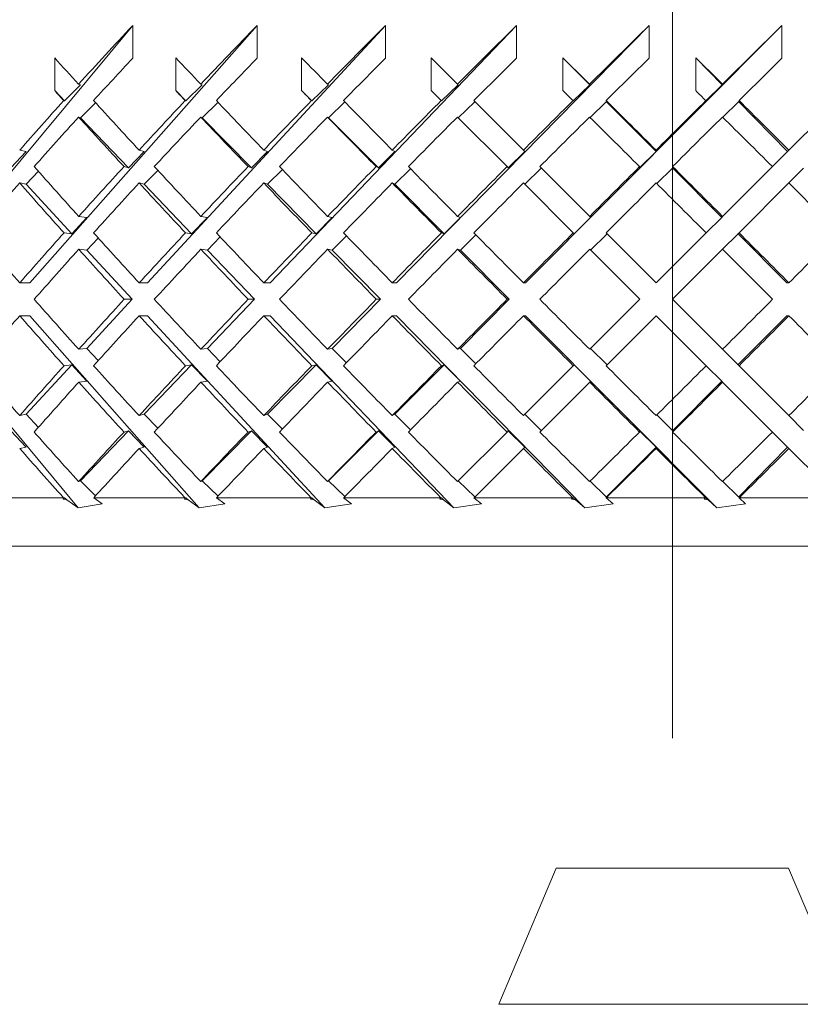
# Model space of a CAD drawing. Header units: inches. Extents: x 1.9 to 18.8, y 1.1 to 16.1.
# Tile 17 of 34: x 10.752 to 11.256, y 10.506 to 11.143. Entities that reach past the tile are written whole.
import ezdxf

# ---------------------------------------------------------------- set-up
doc = ezdxf.new("R2010")
doc.units = ezdxf.units.IN
doc.header["$MEASUREMENT"] = 0
doc.linetypes.add('CENTERX2', pattern=[0.8, 0.5, -0.1, 0.1, -0.1])
doc.layers.add('SLD-0', color=7, linetype='Continuous')

msp = doc.modelspace()

# ---------------------------------------------------------------- linework, layer by layer
at = {"color": 7, "linetype": 'Continuous', "lineweight": 15}
for p, q in [((10.68653, 10.97247), (10.82487, 11.13884)), ((10.75848, 10.97247), (10.90521, 11.13884)), ((10.82487, 11.13884), (10.82487, 11.11763)), ((10.83442, 10.97247), (10.98813, 11.13884)), ((10.90521, 11.13884), (10.90521, 11.11763)), ((10.91363, 10.97247), (11.07284, 11.13884)), ((10.98813, 11.13884), (10.98813, 11.11763)), ((10.99534, 10.97247), (11.15852, 11.13884)), ((11.07284, 11.13884), (11.07284, 11.11763)), ((11.07877, 10.97247), (11.24435, 11.13884)), ((11.15852, 11.13884), (11.15852, 11.11763)), ((11.24435, 11.13884), (11.24435, 11.11763)), ((10.77447, 11.09667), (10.77447, 11.11788)), ((10.85272, 11.09667), (10.85272, 11.11788)), ((10.93405, 11.09667), (10.93405, 11.11788)), ((11.03473, 11.10085), (11.0177, 11.11788)), ((11.0177, 11.09667), (11.0177, 11.11788)), ((11.10284, 11.09667), (11.10284, 11.11788)), ((11.10284, 11.11788), (11.12022, 11.10041)), ((11.18866, 11.09667), (11.18866, 11.11788)), ((11.18866, 11.11788), (11.2058, 11.10041)), ((10.79119, 11.10041), (10.78993, 11.10085)), ((10.86985, 11.10041), (10.86886, 11.10085)), ((10.95144, 11.10041), (10.95072, 11.10085)), ((11.03517, 11.10041), (11.03473, 11.10085)), ((11.12022, 11.10041), (11.12008, 11.10085)), ((11.2058, 11.10041), (11.20594, 11.10085)), ((10.78082, 11.09004), (10.77447, 11.09667)), ((10.79119, 11.10041), (10.78082, 11.09004)), ((10.85922, 11.09004), (10.85272, 11.09667)), ((10.86985, 11.10041), (10.85922, 11.09004)), ((10.94065, 11.09004), (10.93405, 11.09667)), ((10.95144, 11.10041), (10.94065, 11.09004)), ((11.0177, 11.09667), (11.02416, 11.09021)), ((11.03517, 11.10041), (11.02433, 11.09004)), ((11.12022, 11.10041), (11.10944, 11.09004)), ((11.2058, 11.10041), (11.19517, 11.09004)), ((10.78032, 11.09021), (10.78082, 11.09004)), ((10.79119, 11.0792), (10.80086, 11.08887)), ((10.85883, 11.09021), (10.85922, 11.09004)), ((10.86985, 11.0792), (10.88001, 11.08912)), ((10.94037, 11.09021), (10.94065, 11.09004)), ((10.95144, 11.0792), (10.96199, 11.08935)), ((11.02416, 11.09021), (11.02433, 11.09004)), ((11.03517, 11.0792), (11.04588, 11.08945)), ((11.07735, 11.05822), (11.04533, 11.09025)), ((11.04588, 11.0897), (11.04588, 11.08945)), ((11.10938, 11.09021), (11.10944, 11.09004)), ((11.12037, 11.07934), (11.13088, 11.08945)), ((11.13079, 11.09025), (11.13101, 11.08958)), ((11.13088, 11.0897), (11.16306, 11.05737)), ((11.13088, 11.0897), (11.13101, 11.08958)), ((11.13088, 11.0897), (11.13088, 11.08945)), ((11.19522, 11.09021), (11.19517, 11.09004)), ((11.20609, 11.07949), (11.2163, 11.08945)), ((11.2163, 11.0897), (11.24802, 11.05737)), ((11.2163, 11.0897), (11.21643, 11.08958)), ((11.2163, 11.0897), (11.2163, 11.08945)), ((11.21666, 11.09025), (11.21643, 11.08958)), ((11.28086, 11.09021), (11.24887, 11.05822)), ((10.79119, 11.0792), (10.78993, 11.07963)), ((10.82213, 11.04687), (10.79119, 11.0792)), ((10.86985, 11.0792), (10.86886, 11.07963)), ((10.90157, 11.04687), (10.86985, 11.0792)), ((10.95144, 11.0792), (10.95072, 11.07963)), ((10.98362, 11.04687), (10.95144, 11.0792)), ((11.03473, 11.07963), (11.06677, 11.0476)), ((10.75598, 11.05737), (10.74609, 11.04687)), ((10.75598, 11.05737), (10.75186, 11.05822)), ((10.83238, 11.05737), (10.82213, 11.04687)), ((10.83238, 11.05737), (10.82904, 11.05822)), ((10.91207, 11.05737), (10.90157, 11.04687)), ((10.91207, 11.05737), (10.90954, 11.05822)), ((10.99428, 11.05737), (10.98362, 11.04687)), ((10.99428, 11.05737), (10.99257, 11.05822)), ((11.07821, 11.05737), (11.0675, 11.04687)), ((11.07821, 11.05737), (11.07735, 11.05822)), ((11.16306, 11.05737), (11.1524, 11.04687)), ((11.16306, 11.05737), (11.16306, 11.05822)), ((11.24802, 11.05737), (11.23825, 11.0476)), ((11.24802, 11.05737), (11.24887, 11.05822)), ((10.75598, 11.03616), (10.76392, 11.04459)), ((10.81927, 11.0476), (10.82213, 11.04687)), ((10.83238, 11.03616), (10.84116, 11.04515)), ((10.89939, 11.0476), (10.90157, 11.04687)), ((10.91207, 11.03616), (10.92159, 11.04568)), ((10.98216, 11.0476), (10.98362, 11.04687)), ((10.99428, 11.03616), (11.00444, 11.04617)), ((11.06677, 11.0476), (11.0675, 11.04687)), ((11.07821, 11.03616), (11.08879, 11.04653)), ((11.12018, 11.0154), (11.08795, 11.04762)), ((11.08879, 11.04679), (11.08879, 11.04653)), ((11.1524, 11.0476), (11.1524, 11.04687)), ((11.16349, 11.03658), (11.17359, 11.04653)), ((11.17359, 11.04679), (11.20544, 11.01479)), ((11.17359, 11.04679), (11.17372, 11.04666)), ((11.17359, 11.04679), (11.17359, 11.04653)), ((11.17372, 11.04762), (11.17372, 11.04666)), ((11.23825, 11.0476), (11.20604, 11.0154)), ((11.24887, 11.03701), (11.25839, 11.04653)), ((10.75598, 11.03616), (10.75186, 11.03701)), ((10.83238, 11.03616), (10.82904, 11.03701)), ((10.91207, 11.03616), (10.90954, 11.03701)), ((10.99428, 11.03616), (10.99257, 11.03701)), ((11.07735, 11.03701), (11.10958, 11.00478)), ((11.21665, 11.00479), (11.24887, 11.03701)), ((10.7855, 11.00421), (10.75598, 11.03616)), ((10.86295, 11.00421), (10.83238, 11.03616)), ((10.9434, 11.00421), (10.91207, 11.03616)), ((11.02607, 11.00421), (10.99428, 11.03616)), ((10.79532, 11.01479), (10.7855, 11.00421)), ((10.79532, 11.01479), (10.79002, 11.0154)), ((10.87313, 11.01479), (10.86295, 11.00421)), ((10.87313, 11.01479), (10.86896, 11.0154)), ((10.95383, 11.01479), (10.9434, 11.00421)), ((10.95383, 11.01479), (10.95082, 11.0154)), ((11.03665, 11.01479), (11.02607, 11.00421)), ((11.03665, 11.01479), (11.03483, 11.0154)), ((11.12079, 11.01479), (11.11016, 11.00421)), ((11.12079, 11.01479), (11.12018, 11.0154)), ((11.20544, 11.01479), (11.19543, 11.00478)), ((11.20544, 11.01479), (11.20604, 11.0154)), ((10.78051, 11.00478), (10.7855, 11.00421)), ((10.79532, 10.99358), (10.80263, 11.00145)), ((10.85902, 11.00478), (10.86295, 11.00421)), ((10.87313, 10.99358), (10.8814, 11.00218)), ((10.94057, 11.00478), (10.9434, 11.00421)), ((10.95383, 10.99358), (10.96298, 11.00286)), ((11.02436, 11.00478), (11.02607, 11.00421)), ((11.03665, 10.99358), (11.04659, 11.00352)), ((11.10958, 11.00478), (11.11016, 11.00421)), ((11.12079, 10.99358), (11.1313, 11.00403)), ((11.16311, 10.97247), (11.13079, 11.00479)), ((11.1313, 11.00428), (11.1313, 11.00403)), ((11.19543, 11.00478), (11.16311, 10.97247)), ((11.20604, 10.99418), (11.21589, 11.00403)), ((11.21589, 11.00428), (11.24756, 10.97247)), ((11.21589, 11.00428), (11.21602, 11.00416)), ((11.21589, 11.00428), (11.21589, 11.00403)), ((11.21665, 11.00479), (11.21602, 11.00416)), ((10.79532, 10.99358), (10.79002, 10.99418)), ((10.82462, 10.96186), (10.79532, 10.99358)), ((10.87313, 10.99358), (10.86896, 10.99418)), ((10.90348, 10.96186), (10.87313, 10.99358)), ((10.95383, 10.99358), (10.95082, 10.99418)), ((10.98494, 10.96186), (10.95383, 10.99358)), ((11.03665, 10.99358), (11.03483, 10.99418)), ((11.06822, 10.96186), (11.03665, 10.99358)), ((11.12018, 10.99418), (11.15251, 10.96186)), ((11.17372, 10.96186), (11.20604, 10.99418)), ((10.75848, 10.97247), (10.75191, 10.97247)), ((10.83442, 10.97247), (10.82909, 10.97247)), ((10.91363, 10.97247), (10.90958, 10.97247)), ((10.99534, 10.97247), (10.99262, 10.97247)), ((11.07877, 10.97247), (11.0774, 10.97247)), ((11.24756, 10.97247), (11.24892, 10.97247)), ((10.79532, 10.93014), (10.82462, 10.96186)), ((10.82462, 10.96186), (10.81936, 10.96186)), ((10.87313, 10.93014), (10.90348, 10.96186)), ((10.90348, 10.96186), (10.89949, 10.96186)), ((10.95383, 10.93014), (10.98494, 10.96186)), ((10.98494, 10.96186), (10.98226, 10.96186)), ((11.03665, 10.93014), (11.06822, 10.96186)), ((11.06822, 10.96186), (11.06687, 10.96186)), ((11.15251, 10.96186), (11.12018, 10.92954)), ((11.20604, 10.92954), (11.17372, 10.96186)), ((10.78973, 10.82714), (10.68653, 10.95125)), ((10.75848, 10.95125), (10.75191, 10.95125)), ((10.86793, 10.82714), (10.75848, 10.95125)), ((10.83442, 10.95125), (10.82909, 10.95125)), ((10.94908, 10.82714), (10.83442, 10.95125)), ((10.91363, 10.95125), (10.90958, 10.95125)), ((11.0324, 10.82714), (10.91363, 10.95125)), ((10.99534, 10.95125), (10.99262, 10.95125)), ((11.11707, 10.82714), (10.99534, 10.95125)), ((11.07877, 10.95125), (11.0774, 10.95125)), ((11.20229, 10.82714), (11.07877, 10.95125)), ((11.13079, 10.91893), (11.16311, 10.95125)), ((11.16311, 10.95125), (11.19543, 10.91894)), ((11.24756, 10.95125), (11.21589, 10.91944)), ((11.24756, 10.95125), (11.24892, 10.95125)), ((10.79002, 10.92954), (10.79532, 10.93014)), ((10.80263, 10.92227), (10.79532, 10.93014)), ((10.86896, 10.92954), (10.87313, 10.93014)), ((10.8814, 10.92154), (10.87313, 10.93014)), ((10.95082, 10.92954), (10.95383, 10.93014)), ((10.96298, 10.92086), (10.95383, 10.93014)), ((11.03483, 10.92954), (11.03665, 10.93014)), ((11.04659, 10.9202), (11.03665, 10.93014)), ((11.1313, 10.91969), (11.12079, 10.93014)), ((11.21589, 10.91969), (11.20604, 10.92954)), ((10.75598, 10.88756), (10.7855, 10.91951)), ((10.7855, 10.91951), (10.78051, 10.91894)), ((10.7855, 10.91951), (10.79532, 10.90893)), ((10.83238, 10.88756), (10.86295, 10.91951)), ((10.86295, 10.91951), (10.85902, 10.91894)), ((10.86295, 10.91951), (10.87313, 10.90893)), ((10.91207, 10.88756), (10.9434, 10.91951)), ((10.9434, 10.91951), (10.94057, 10.91894)), ((10.9434, 10.91951), (10.95383, 10.90893)), ((10.99428, 10.88756), (11.02607, 10.91951)), ((11.02607, 10.91951), (11.02436, 10.91894)), ((11.02607, 10.91951), (11.03665, 10.90893)), ((11.10958, 10.91894), (11.07735, 10.88671)), ((11.11016, 10.91951), (11.10958, 10.91894)), ((11.11016, 10.91951), (11.12079, 10.90893)), ((11.1313, 10.91969), (11.1313, 10.91944)), ((11.19543, 10.91894), (11.20544, 10.90893)), ((11.21589, 10.91969), (11.21589, 10.91944)), ((11.21602, 10.91956), (11.21589, 10.91944)), ((11.21602, 10.91956), (11.21665, 10.91893)), ((11.24887, 10.88671), (11.21665, 10.91893)), ((10.79002, 10.90832), (10.79532, 10.90893)), ((10.86896, 10.90832), (10.87313, 10.90893)), ((10.95082, 10.90832), (10.95383, 10.90893)), ((11.03483, 10.90832), (11.03665, 10.90893)), ((11.08795, 10.87609), (11.12018, 10.90832)), ((11.12018, 10.90832), (11.12079, 10.90893)), ((11.20544, 10.90893), (11.17359, 10.87693)), ((11.20604, 10.90832), (11.20544, 10.90893)), ((11.20604, 10.90832), (11.23825, 10.87612)), ((10.75186, 10.88671), (10.75598, 10.88756)), ((10.76392, 10.87913), (10.75598, 10.88756)), ((10.82904, 10.88671), (10.83238, 10.88756)), ((10.84116, 10.87857), (10.83238, 10.88756)), ((10.90954, 10.88671), (10.91207, 10.88756)), ((10.92159, 10.87804), (10.91207, 10.88756)), ((10.99257, 10.88671), (10.99428, 10.88756)), ((11.00444, 10.87754), (10.99428, 10.88756)), ((11.08879, 10.87718), (11.07821, 10.88756)), ((11.17359, 10.87718), (11.16349, 10.88714)), ((11.25839, 10.87718), (11.24887, 10.88671)), ((10.74609, 10.87685), (10.75598, 10.86635)), ((10.79119, 10.84452), (10.82213, 10.87685)), ((10.82213, 10.87685), (10.81927, 10.87612)), ((10.82213, 10.87685), (10.83238, 10.86635)), ((10.86985, 10.84452), (10.90157, 10.87685)), ((10.90157, 10.87685), (10.89939, 10.87612)), ((10.90157, 10.87685), (10.91207, 10.86635)), ((10.95144, 10.84452), (10.98362, 10.87685)), ((10.98362, 10.87685), (10.98216, 10.87612)), ((10.98362, 10.87685), (10.99428, 10.86635)), ((11.06677, 10.87612), (11.03473, 10.84409)), ((11.0675, 10.87685), (11.06677, 10.87612)), ((11.0675, 10.87685), (11.07821, 10.86635)), ((11.08879, 10.87718), (11.08879, 10.87693)), ((11.1524, 10.87685), (11.16306, 10.86635)), ((11.1524, 10.87685), (11.1524, 10.87612)), ((11.17359, 10.87718), (11.17359, 10.87693)), ((11.17372, 10.87706), (11.17359, 10.87693)), ((11.17372, 10.87706), (11.17372, 10.87609)), ((11.23825, 10.87612), (11.24802, 10.86635)), ((10.75186, 10.86549), (10.75598, 10.86635)), ((10.82904, 10.86549), (10.83238, 10.86635)), ((10.90954, 10.86549), (10.91207, 10.86635)), ((10.99257, 10.86549), (10.99428, 10.86635)), ((11.04554, 10.83367), (11.07735, 10.86549)), ((11.07735, 10.86549), (11.07821, 10.86635)), ((11.16306, 10.86635), (11.13088, 10.83402)), ((11.16306, 10.86549), (11.16306, 10.86635)), ((11.24802, 10.86635), (11.2163, 10.83402)), ((11.24887, 10.86549), (11.24802, 10.86635)), ((11.24887, 10.86549), (11.28069, 10.83367)), ((10.78993, 10.84409), (10.79119, 10.84452)), ((10.80086, 10.83485), (10.79119, 10.84452)), ((10.86886, 10.84409), (10.86985, 10.84452)), ((10.88001, 10.8346), (10.86985, 10.84452)), ((10.95072, 10.84409), (10.95144, 10.84452)), ((10.96199, 10.83437), (10.95144, 10.84452)), ((11.04588, 10.83427), (11.03517, 10.84452)), ((11.13088, 10.83427), (11.12037, 10.84438)), ((11.2163, 10.83427), (11.20609, 10.84423)), ((10.72404, 10.83367), (10.78017, 10.83367)), ((10.77987, 10.83269), (10.78082, 10.83368)), ((10.77987, 10.83269), (10.78038, 10.83353)), ((10.78038, 10.83353), (10.78017, 10.83367)), ((10.78082, 10.83368), (10.78038, 10.83353)), ((10.78082, 10.83368), (10.78223, 10.83227)), ((10.79979, 10.83367), (10.79967, 10.8335)), ((10.79967, 10.8335), (10.80518, 10.82977)), ((10.79979, 10.83367), (10.85867, 10.83367)), ((10.85825, 10.83269), (10.85922, 10.83368)), ((10.85825, 10.83269), (10.85888, 10.83353)), ((10.85888, 10.83353), (10.85867, 10.83367)), ((10.85922, 10.83368), (10.85888, 10.83353)), ((10.85922, 10.83368), (10.86067, 10.83227)), ((10.87913, 10.83367), (10.879, 10.8335)), ((10.879, 10.8335), (10.88433, 10.82977)), ((10.87913, 10.83367), (10.94021, 10.83367)), ((10.93967, 10.83269), (10.94065, 10.83368)), ((10.93967, 10.83269), (10.94041, 10.83353)), ((10.94041, 10.83353), (10.94021, 10.83367)), ((10.94065, 10.83368), (10.94041, 10.83353)), ((10.94065, 10.83368), (10.94212, 10.83227)), ((10.96131, 10.83367), (10.96115, 10.8335)), ((10.96115, 10.8335), (10.96626, 10.82977)), ((10.96131, 10.83367), (11.02399, 10.83367)), ((11.02333, 10.83269), (11.02418, 10.83353)), ((11.02418, 10.83353), (11.02399, 10.83367)), ((11.02433, 10.83368), (11.02418, 10.83353)), ((11.02433, 10.83368), (11.0258, 10.83227)), ((11.04554, 10.83367), (11.04536, 10.8335)), ((11.04536, 10.8335), (11.05018, 10.82977)), ((11.04554, 10.83367), (11.10921, 10.83367)), ((11.04588, 10.83427), (11.04588, 10.83402)), ((11.10845, 10.83269), (11.10939, 10.83353)), ((11.10939, 10.83353), (11.10921, 10.83367)), ((11.10944, 10.83368), (11.10939, 10.83353)), ((11.10944, 10.83368), (11.1109, 10.83227)), ((11.13101, 10.83414), (11.1308, 10.8335)), ((11.13099, 10.83367), (11.1308, 10.8335)), ((11.1308, 10.8335), (11.1353, 10.82977)), ((11.13088, 10.83427), (11.13088, 10.83402)), ((11.13101, 10.83414), (11.13088, 10.83402)), ((11.13099, 10.83367), (11.19506, 10.83367)), ((11.19419, 10.83269), (11.19522, 10.83353)), ((11.19522, 10.83353), (11.19506, 10.83367)), ((11.19517, 10.83368), (11.19661, 10.83227)), ((11.19517, 10.83368), (11.19522, 10.83353)), ((11.2163, 10.83427), (11.2163, 10.83402)), ((11.21643, 10.83414), (11.2163, 10.83402)), ((11.21643, 10.83414), (11.21665, 10.8335)), ((11.21686, 10.83367), (11.21665, 10.8335)), ((11.21665, 10.8335), (11.22078, 10.82977)), ((11.21686, 10.83367), (11.28069, 10.83367)), ((10.77987, 10.83269), (10.78223, 10.83227)), ((10.78973, 10.82714), (10.78223, 10.83227)), ((10.78973, 10.82714), (10.80518, 10.82977)), ((10.85825, 10.83269), (10.86067, 10.83227)), ((10.86793, 10.82714), (10.86067, 10.83227)), ((10.86793, 10.82714), (10.88433, 10.82977)), ((10.93967, 10.83269), (10.94212, 10.83227)), ((10.94908, 10.82714), (10.94212, 10.83227)), ((10.94908, 10.82714), (10.96626, 10.82977)), ((11.02333, 10.83269), (11.0258, 10.83227)), ((11.0324, 10.82714), (11.0258, 10.83227)), ((11.0324, 10.82714), (11.05018, 10.82977)), ((11.10845, 10.83269), (11.1109, 10.83227)), ((11.11707, 10.82714), (11.1109, 10.83227)), ((11.11707, 10.82714), (11.1353, 10.82977)), ((11.19419, 10.83269), (11.19661, 10.83227)), ((11.20229, 10.82714), (11.19661, 10.83227)), ((11.20229, 10.82714), (11.22078, 10.82977)), ((12.04859, 10.80242), (10.55487, 10.80242)), ((11.09859, 10.59442), (11.06135, 10.50637)), ((11.22707, 10.59442), (11.09859, 10.59442)), ((11.24859, 10.59442), (11.22707, 10.59442)), ((11.28584, 10.50637), (11.24859, 10.59442)), ((11.06135, 10.50637), (11.28584, 10.50637))]:
    msp.add_line(p, q, dxfattribs=at)
for centre, major_axis, ratio, start_param, end_param in [((11.17359, 10.98295), (0.83732, 0.83732), 0.303347, 1.686196, 1.730167), ((11.17359, 10.98295), (0.84878, 0.84878), 0.250487, 1.637108, 1.68108), ((11.17359, 10.98295), (0.85819, 0.85819), 0.198912, 1.588021, 1.631993), ((11.17359, 10.98295), (0.86553, 0.86553), 0.148336, 1.538934, 1.582905), ((11.17359, 10.98295), (0.87079, 0.87079), 0.098491, 1.489846, 1.533818), ((11.17359, 10.98295), (0.87395, 0.87395), 0.049127, 1.440759, 1.48473), ((11.17359, 10.96199), (0.86553, -0.86553), 0.148336, 4.386002, 4.405756), ((11.17359, 10.96173), (0.83732, 0.83732), 0.303347, 1.686196, 1.717913), ((11.17359, 10.96199), (0.87079, -0.87079), 0.098491, 4.435089, 4.454843), ((11.17359, 10.96173), (0.84878, 0.84878), 0.250487, 1.637108, 1.668825), ((11.17359, 10.96199), (0.87395, -0.87395), 0.049127, 4.484177, 4.503931), ((11.17359, 10.96173), (0.85819, 0.85819), 0.198912, 1.588021, 1.619738), ((11.17359, 10.96173), (0.86553, 0.86553), 0.148336, 1.538934, 1.57065), ((11.17359, 10.96199), (0.87395, -0.87395), 0.049127, 1.68108, 1.700834), ((11.17359, 10.96173), (0.87079, 0.87079), 0.098491, 1.489846, 1.521563), ((11.17359, 10.96199), (0.87079, -0.87079), 0.098491, 1.631993, 1.651746), ((11.17359, 10.96173), (0.87395, 0.87395), 0.049127, 1.440759, 1.472476), ((11.17359, 10.94077), (0.86553, -0.86553), 0.148336, 4.386002, 4.393499), ((11.17359, 10.94077), (0.87079, -0.87079), 0.098491, 4.435089, 4.442587), ((11.17359, 10.94077), (0.87395, -0.87395), 0.049127, 4.484177, 4.491674), ((11.17359, 10.94077), (0.87395, -0.87395), 0.049127, 1.693336, 1.700834), ((11.17359, 10.94077), (0.87079, -0.87079), 0.098491, 1.644249, 1.651746), ((11.17359, 10.98295), (0.83732, 0.83732), 0.303347, 1.742424, 1.779182), ((11.17359, 10.96199), (0.86553, -0.86553), 0.148336, 4.418011, 4.454916), ((11.17359, 10.98295), (0.84878, 0.84878), 0.250487, 1.693336, 1.730094), ((11.17359, 10.96199), (0.87079, -0.87079), 0.098491, 4.467098, 4.504004), ((11.17359, 10.98295), (0.85819, 0.85819), 0.198912, 1.644249, 1.681007), ((11.17359, 10.96199), (0.87395, -0.87395), 0.049127, 4.516185, 4.553091), ((11.17359, 10.98295), (0.86553, 0.86553), 0.148336, 1.595162, 1.631919), ((11.17359, 10.98295), (0.87079, 0.87079), 0.098491, 1.546074, 1.582832), ((11.17359, 10.96199), (0.87395, -0.87395), 0.049127, 1.631919, 1.668825), ((11.17359, 10.98295), (0.87395, 0.87395), 0.049127, 1.496987, 1.533745), ((11.17359, 10.96199), (0.87079, -0.87079), 0.098491, 1.582832, 1.619738), ((11.17359, 10.96173), (0.83732, 0.83732), 0.303347, 1.730167, 1.767001), ((11.17359, 10.94077), (0.86553, -0.86553), 0.148336, 4.405756, 4.442734), ((11.17359, 10.96173), (0.84878, 0.84878), 0.250487, 1.68108, 1.717913), ((11.17359, 10.94077), (0.87079, -0.87079), 0.098491, 4.454843, 4.491821), ((11.17359, 10.96173), (0.85819, 0.85819), 0.198912, 1.631993, 1.668826), ((11.17359, 10.94077), (0.87395, -0.87395), 0.049127, 4.503931, 4.540909), ((11.17359, 10.96173), (0.86553, 0.86553), 0.148336, 1.582905, 1.619739), ((11.17359, 10.96173), (0.87079, 0.87079), 0.098491, 1.533818, 1.570651), ((11.17359, 10.94077), (0.87395, -0.87395), 0.049127, 1.644102, 1.68108), ((11.17359, 10.96173), (0.87395, 0.87395), 0.049127, 1.48473, 1.521564), ((11.17359, 10.94077), (0.87079, -0.87079), 0.098491, 1.595015, 1.631993), ((11.17359, 10.96199), (0.85819, -0.85819), 0.198912, 4.41801, 4.45496), ((11.17359, 10.98295), (0.84878, 0.84878), 0.250487, 1.742277, 1.779138), ((11.17359, 10.96199), (0.86553, -0.86553), 0.148336, 4.467097, 4.504047), ((11.17359, 10.98295), (0.85819, 0.85819), 0.198912, 1.693189, 1.730051), ((11.17359, 10.96199), (0.87079, -0.87079), 0.098491, 4.516185, 4.553135), ((11.17359, 10.98295), (0.86553, 0.86553), 0.148336, 1.644102, 1.680963), ((11.17359, 10.96199), (0.87395, -0.87395), 0.049127, 4.565272, 4.602222), ((11.17359, 10.98295), (0.87079, 0.87079), 0.098491, 1.595015, 1.631876), ((11.17359, 10.98295), (0.87395, 0.87395), 0.049127, 1.545927, 1.582789), ((11.17359, 10.96199), (0.87395, -0.87395), 0.049127, 1.582789, 1.619739), ((11.17359, 10.96173), (0.83732, 0.83732), 0.303347, 1.779182, 1.816089), ((11.17359, 10.94077), (0.85819, -0.85819), 0.198912, 4.405829, 4.442821), ((11.17359, 10.96173), (0.84878, 0.84878), 0.250487, 1.730094, 1.767001), ((11.17359, 10.94077), (0.86553, -0.86553), 0.148336, 4.454916, 4.491909), ((11.17359, 10.96173), (0.85819, 0.85819), 0.198912, 1.681007, 1.717914), ((11.17359, 10.94077), (0.87079, -0.87079), 0.098491, 4.504004, 4.540996), ((11.17359, 10.96173), (0.86553, 0.86553), 0.148336, 1.631919, 1.668827), ((11.17359, 10.94077), (0.87395, -0.87395), 0.049127, 4.553091, 4.590084), ((11.17359, 10.96173), (0.87079, 0.87079), 0.098491, 1.582832, 1.619739), ((11.17359, 10.96173), (0.87395, 0.87395), 0.049127, 1.533745, 1.570652), ((11.17359, 10.94077), (0.87395, -0.87395), 0.049127, 1.594927, 1.631919), ((11.17359, 10.94077), (0.87079, -0.87079), 0.098491, 1.54584, 1.582832), ((11.17359, 10.96199), (0.84878, -0.84878), 0.250487, 4.418009, 4.454974), ((11.17359, 10.98295), (0.84878, 0.84878), 0.250487, 1.791277, 1.828211), ((11.17359, 10.96199), (0.85819, -0.85819), 0.198912, 4.467097, 4.504062), ((11.17359, 10.98295), (0.85819, 0.85819), 0.198912, 1.742189, 1.779124), ((11.17359, 10.96199), (0.86553, -0.86553), 0.148336, 4.516184, 4.553149), ((11.17359, 10.98295), (0.86553, 0.86553), 0.148336, 1.693102, 1.730036), ((11.17359, 10.96199), (0.87079, -0.87079), 0.098491, 4.565271, 4.602236), ((11.17359, 10.98295), (0.87079, 0.87079), 0.098491, 1.644014, 1.680949), ((11.17359, 10.96199), (0.87395, -0.87395), 0.049127, 4.614359, 4.651324), ((11.17359, 10.98295), (0.87395, 0.87395), 0.049127, 1.594927, 1.631861), ((11.17359, 10.96199), (0.87395, -0.87395), 0.049127, 1.533687, 1.570652), ((11.17359, 10.98295), (0.87395, 0.87395), 0.049127, 4.749499, 4.786433), ((11.17359, 10.96173), (0.84878, 0.84878), 0.250487, 1.779138, 1.816089), ((11.17359, 10.94077), (0.85819, -0.85819), 0.198912, 4.45496, 4.491938), ((11.17359, 10.96173), (0.85819, 0.85819), 0.198912, 1.730051, 1.767001), ((11.17359, 10.94077), (0.86553, -0.86553), 0.148336, 4.504047, 4.541025), ((11.17359, 10.96173), (0.86553, 0.86553), 0.148336, 1.680963, 1.717914), ((11.17359, 10.94077), (0.87079, -0.87079), 0.098491, 4.553135, 4.590113), ((11.17359, 10.96173), (0.87079, 0.87079), 0.098491, 1.631876, 1.668827), ((11.17359, 10.94077), (0.87395, -0.87395), 0.049127, 4.602222, 4.6392), ((11.17359, 10.96173), (0.87395, 0.87395), 0.049127, 1.582789, 1.619739), ((11.17359, 10.94077), (0.87395, -0.87395), 0.049127, 1.545811, 1.582789), ((11.17359, 10.96199), (0.84878, -0.84878), 0.250487, 4.467096, 4.504047), ((11.17359, 10.98295), (0.85819, 0.85819), 0.198912, 1.791247, 1.828225), ((11.17359, 10.96199), (0.85819, -0.85819), 0.198912, 4.516184, 4.553135), ((11.17359, 10.98295), (0.86553, 0.86553), 0.148336, 1.74216, 1.779138), ((11.17359, 10.96199), (0.86553, -0.86553), 0.148336, 4.565271, 4.602222), ((11.17359, 10.98295), (0.87079, 0.87079), 0.098491, 1.693073, 1.730051), ((11.17359, 10.96199), (0.87079, -0.87079), 0.098491, 4.614359, 4.651309), ((11.17359, 10.98295), (0.87395, 0.87395), 0.049127, 1.643985, 1.680963), ((11.17359, 10.96199), (0.87395, -0.87395), 0.049127, 4.663446, 4.700397), ((11.17359, 10.98295), (0.87395, 0.87395), 0.049127, 4.700397, 4.737375), ((11.17359, 10.96173), (0.84878, 0.84878), 0.250487, 1.828211, 1.865176), ((11.17359, 10.94077), (0.84878, -0.84878), 0.250487, 4.454974, 4.491909), ((11.17359, 10.96173), (0.85819, 0.85819), 0.198912, 1.779124, 1.816089), ((11.17359, 10.94077), (0.85819, -0.85819), 0.198912, 4.504062, 4.540996), ((11.17359, 10.96173), (0.86553, 0.86553), 0.148336, 1.730036, 1.767001), ((11.17359, 10.94077), (0.86553, -0.86553), 0.148336, 4.553149, 4.590084), ((11.17359, 10.96173), (0.87079, 0.87079), 0.098491, 1.680949, 1.717914), ((11.17359, 10.94077), (0.87079, -0.87079), 0.098491, 4.602236, 4.639171), ((11.17359, 10.96173), (0.87395, 0.87395), 0.049127, 1.631861, 1.668827), ((11.17359, 10.94077), (0.87395, -0.87395), 0.049127, 4.651324, 4.688258), ((11.17359, 10.96173), (0.87395, 0.87395), 0.049127, 4.712534, 4.749499), ((11.17359, 10.94077), (0.87395, -0.87395), 0.049127, 1.496752, 1.533687), ((11.17359, 10.96199), (0.83732, -0.83732), 0.303347, 4.467097, 4.504004), ((11.17359, 10.98295), (0.85819, 0.85819), 0.198912, 1.840364, 1.877356), ((11.17359, 10.96199), (0.84878, -0.84878), 0.250487, 4.516184, 4.553091), ((11.17359, 10.98295), (0.86553, 0.86553), 0.148336, 1.791277, 1.828269), ((11.17359, 10.96199), (0.85819, -0.85819), 0.198912, 4.565271, 4.602179), ((11.17359, 10.98295), (0.87079, 0.87079), 0.098491, 1.742189, 1.779182), ((11.17359, 10.96199), (0.86553, -0.86553), 0.148336, 4.614359, 4.651266), ((11.17359, 10.98295), (0.87395, 0.87395), 0.049127, 1.693102, 1.730094), ((11.17359, 10.96199), (0.87079, -0.87079), 0.098491, 4.663446, 4.700353), ((11.17359, 10.96199), (0.87395, -0.87395), 0.049127, 4.712534, 4.749441), ((11.17359, 10.98295), (0.87395, 0.87395), 0.049127, 4.651266, 4.688258), ((11.17359, 10.98295), (0.87079, 0.87079), 0.098491, 4.700353, 4.737346), ((11.17359, 10.96173), (0.85819, 0.85819), 0.198912, 1.828225, 1.865176), ((11.17359, 10.94077), (0.84878, -0.84878), 0.250487, 4.504047, 4.540909), ((11.17359, 10.96173), (0.86553, 0.86553), 0.148336, 1.779138, 1.816088), ((11.17359, 10.94077), (0.85819, -0.85819), 0.198912, 4.553135, 4.589996), ((11.17359, 10.96173), (0.87079, 0.87079), 0.098491, 1.730051, 1.767001), ((11.17359, 10.94077), (0.86553, -0.86553), 0.148336, 4.602222, 4.639083), ((11.17359, 10.96173), (0.87395, 0.87395), 0.049127, 1.680963, 1.717913), ((11.17359, 10.94077), (0.87079, -0.87079), 0.098491, 4.651309, 4.688171), ((11.17359, 10.94077), (0.87395, -0.87395), 0.049127, 4.700397, 4.737258), ((11.17359, 10.96173), (0.87395, 0.87395), 0.049127, 4.663447, 4.700397), ((11.17359, 10.96199), (0.83732, -0.83732), 0.303347, 4.516185, 4.553018), ((11.17359, 10.98295), (0.86553, 0.86553), 0.148336, 1.840452, 1.877429), ((11.17359, 10.96199), (0.84878, -0.84878), 0.250487, 4.565272, 4.602105), ((11.17359, 10.98295), (0.87079, 0.87079), 0.098491, 1.791364, 1.828342), ((11.17359, 10.96199), (0.85819, -0.85819), 0.198912, 4.614359, 4.651193), ((11.17359, 10.98295), (0.87395, 0.87395), 0.049127, 1.742277, 1.779255), ((11.17359, 10.96199), (0.86553, -0.86553), 0.148336, 4.663447, 4.70028), ((11.17359, 10.96199), (0.87079, -0.87079), 0.098491, 4.712534, 4.749368), ((11.17359, 10.98295), (0.87395, 0.87395), 0.049127, 4.602105, 4.639083), ((11.17359, 10.96199), (0.87395, -0.87395), 0.049127, 4.761621, 4.798455), ((11.17359, 10.98295), (0.87079, 0.87079), 0.098491, 4.651193, 4.688171), ((11.17359, 10.94077), (0.83732, -0.83732), 0.303347, 4.504004, 4.54057), ((11.17359, 10.96173), (0.86553, 0.86553), 0.148336, 1.828269, 1.864938), ((11.17359, 10.94077), (0.84878, -0.84878), 0.250487, 4.553091, 4.589657), ((11.17359, 10.96173), (0.87079, 0.87079), 0.098491, 1.779182, 1.815851), ((11.17359, 10.94077), (0.85819, -0.85819), 0.198912, 4.602179, 4.638745), ((11.17359, 10.96173), (0.87395, 0.87395), 0.049127, 1.730094, 1.766764), ((11.17359, 10.94077), (0.86553, -0.86553), 0.148336, 4.651266, 4.687832), ((11.17359, 10.94077), (0.87079, -0.87079), 0.098491, 4.700353, 4.736919), ((11.17359, 10.96173), (0.87395, 0.87395), 0.049127, 4.614597, 4.651266), ((11.17359, 10.94077), (0.87395, -0.87395), 0.049127, 4.749441, 4.786007), ((11.17359, 10.96173), (0.87079, 0.87079), 0.098491, 4.663684, 4.700353)]:
    msp.add_ellipse(centre, major_axis=major_axis, ratio=ratio, start_param=start_param, end_param=end_param, dxfattribs=at)
at = {"layer": 'SLD-0', "color": 7, "linetype": 'CENTERX2', "lineweight": 0}
msp.add_line((11.17359, 10.67825), (11.17359, 11.71427), dxfattribs=at)

doc.saveas('drawing.dxf')
